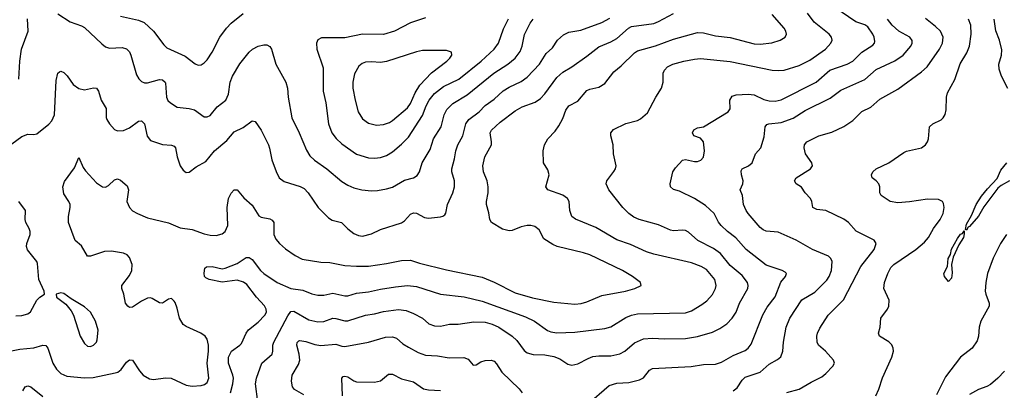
# Model space of a CAD drawing. Header units: inches. Extents: x 501419 to 657765, y 482282 to 547532.
# Tile 196 of 225: x 611295 to 617883, y 522048 to 524527. Entities that reach past the tile are written whole.
import ezdxf

# ---------------------------------------------------------------- set-up
doc = ezdxf.new("R2010")
doc.units = ezdxf.units.IN
doc.header["$MEASUREMENT"] = 0
doc.layers.add('A6512', color=7, linetype='Continuous')

msp = doc.modelspace()

# ---------------------------------------------------------------- linework, layer by layer
at = {"layer": 'A6512', "color": 6}
for points, elevation in [([(615090, 521951.6), (615239.2, 522080.8), (615290, 522095.1), (615370, 522101.1), (615443, 522117), (615470, 522132), (615510, 522182.2), (615530, 522193.7), (615788.1, 522208.1), (615870, 522220.1), (615950, 522223.7), (615990, 522235.3), (616070, 522280), (616150, 522313.4), (616170.4, 522330), (616190, 522357.2), (616267.6, 522552.4), (616296.8, 522603.2), (616350, 522673.8), (616388.3, 522771.7), (616420.3, 522810), (616426.3, 522830), (616417.4, 522837.4), (616397, 522850), (616290, 522884), (616155.6, 522990), (616087.5, 523067.5), (616031.2, 523110), (615989.4, 523149.4), (615971.7, 523171.7), (615942.5, 523230), (615884.1, 523284.1), (615810, 523331.8), (615710, 523379.2), (615670, 523390.6), (615649.2, 523410), (615646.5, 523430), (615666.4, 523510), (615683.9, 523536.1), (615730, 523586.9), (615750, 523592.2), (615810, 523577.9), (615830, 523578.6), (615852.1, 523587.9), (615870, 523607.7), (615878.1, 523650), (615871.5, 523710), (615850, 523735.7), (615806, 523750), (615796.8, 523770), (615805.5, 523790), (615830, 523803.9), (615870, 523810.1), (616036.3, 523910), (616048.6, 523930), (616046.9, 523990), (616063.3, 524016.7), (616090, 524025.5), (616170.2, 524029.8), (616210, 524023.6), (616274.3, 523994.3), (616310, 523983.6), (616350, 523982), (616390, 523991.1), (616624.4, 524110), (616716.6, 524190), (616831.5, 524230), (616869.9, 524250), (616930.3, 524309.7), (617002.7, 524357.3), (617014.6, 524370), (617017.5, 524382.5), (617013.6, 524410), (617004.6, 524430), (616970, 524480), (616950, 524492.3), (616890, 524513.2), (616750, 524609.6)], 3600), ([(611210, 523672.4), (611310, 523746.8), (611350, 523761.1), (611390, 523758.4), (611410, 523763.1), (611490, 523827.3), (611510.6, 523850), (611527.9, 523890), (611538.7, 524121.3), (611549.7, 524170.3), (611560.7, 524179.3), (611570, 524183.1), (611590, 524174), (611612.5, 524152.5), (611653.2, 524093.2), (611690, 524066.8), (611730, 524057.9), (611790, 524070.9), (611810, 524069.6), (611823.5, 524050), (611841.4, 523990), (611872.9, 523932.9), (611874, 523874), (611878.9, 523858.9), (611897.2, 523830), (611930, 523793), (611950, 523783.5), (611990, 523785.9), (612030, 523804.1), (612090, 523848), (612110, 523850.9), (612131, 523830), (612148.7, 523748.7), (612170, 523719.9), (612250, 523691.6), (612310, 523687.6), (612330, 523680.6), (612337.5, 523670), (612350, 523610.2), (612370, 523550.2), (612390, 523521.1), (612410, 523505.7), (612430, 523507.5), (612476.9, 523543.1), (612541.8, 523578.2), (612599, 523650), (612681, 523719), (612730, 523777.9), (612790, 523807.1), (612850, 523850.1), (612870, 523847), (612910, 523789.1), (612959.1, 523690), (612967.8, 523667.8), (612982.5, 523590), (613011.2, 523511.2), (613031.8, 523470), (613064.4, 523444.4), (613171, 523411), (613197.8, 523397.8), (613225.4, 523370), (613291.8, 523271.8), (613360.7, 523200.7), (613386.8, 523186.8), (613447.7, 523170), (613490, 523127), (613530, 523097.9), (613562.6, 523082.6), (613590, 523080.1), (613650, 523094.8), (613710, 523123.4), (613850, 523168.1), (613870, 523180.6), (613910, 523225.9), (613930, 523235.3), (613950, 523232.2), (614004.1, 523204.1), (614030, 523200.4), (614110.9, 523209.1), (614127.3, 523212.7), (614139.1, 523220.9), (614147.6, 523232.4), (614157.9, 523290), (614192.6, 523370), (614203.8, 523410), (614203.7, 523450), (614186.4, 523510), (614185.9, 523530), (614204.3, 523595.7), (614213.8, 523650), (614227.1, 523690), (614260.5, 523750), (614280.1, 523830), (614300.8, 523859.2), (614370, 523911.3), (614410, 523952.9), (614470, 523994.9), (614530, 524050.6), (614570, 524076.5), (614650, 524112.9), (614690, 524142.3), (614774.3, 524230), (614818.4, 524301.6), (614860.1, 524339.9), (614894.2, 524390), (614933.7, 524426.3), (614970, 524443.9), (615050, 524458.2), (615190, 524508.2), (615243.1, 524536.9)], 4000), ([(611230, 522310.6), (611296.3, 522323.7), (611390, 522331.7), (611450, 522349.8), (611470, 522347.4), (611484.2, 522330), (611517.4, 522230), (611540.6, 522190), (611570, 522160.9), (611610, 522141.6), (611730, 522131.5), (611786.6, 522133.4), (611935.3, 522164.7), (611951.6, 522170), (611974, 522186), (612010, 522235.7), (612030, 522252.5), (612050, 522248.4), (612097.1, 522177.1), (612120.7, 522150), (612164.3, 522124.3), (612190, 522119.3), (612270, 522130.2), (612308.8, 522128.8), (612410, 522081.1), (612450, 522075.9), (612510, 522081), (612532.7, 522087.3), (612550, 522100.5), (612560, 522130), (612550.8, 522230), (612559.7, 522310), (612558.8, 522350), (612549.1, 522389.1), (612535.5, 522410), (612508.4, 522430), (612410, 522474.7), (612388.9, 522488.9), (612365.7, 522530), (612350, 522597.8), (612334.9, 522634.9), (612330, 522645), (612310, 522661.6), (612290, 522657.3), (612250, 522630.4), (612230, 522632.8), (612182.5, 522662.5), (612170, 522666.6), (612150, 522664.4), (612110, 522645.2), (612050, 522603.9), (612030, 522602.6), (612018.4, 522610), (612004.1, 522630), (611992.5, 522690), (611978.1, 522730), (611979.6, 522750), (612030, 522816), (612045.5, 522850), (612047.1, 522890), (612030, 522937.4), (612013.6, 522953.6), (611990, 522965.8), (611910, 522978.2), (611863.9, 522976.1), (611770, 522944.2), (611750, 522945.8), (611710, 523013.9), (611667.1, 523050), (611622.1, 523170), (611622, 523210), (611633.7, 523270), (611632.4, 523290), (611624.7, 523310), (611590, 523361.3), (611583.2, 523410), (611595.6, 523444.4), (611662.7, 523537.3), (611690, 523606.3), (611719.3, 523539.3), (611735.4, 523515.4), (611810, 523436.4), (611848.4, 523410), (611870, 523406.7), (611890, 523418.8), (611930, 523456.2), (611950, 523462.2), (611970, 523452.8), (612015.1, 523415.1), (612024.2, 523390), (612013.1, 523310), (612030, 523270.1), (612050, 523249.2), (612082.6, 523230), (612150, 523202), (612290, 523168.6), (612370, 523135.2), (612450, 523123.9), (612530, 523094.8), (612570, 523085), (612610, 523083.5), (612650, 523093.9), (612671.2, 523110), (612687.7, 523150), (612682.7, 523270), (612693, 523330), (612710, 523367), (612730, 523389.5), (612750, 523389.4), (612794.6, 523334.6), (612850, 523287.2), (612895.4, 523215.4), (612910, 523205.6), (612970, 523195.1), (612985.4, 523185.4), (612995, 523170), (612996.6, 523090), (613010, 523059.8), (613033.4, 523030), (613074.6, 522994.6), (613138.3, 522950), (613185.5, 522925.5), (613310, 522905.4), (613370, 522902.1), (613470, 522883.7), (613550, 522877.5), (613630, 522878.8), (613750, 522895.2), (613850, 522916.4), (613910, 522917.6), (613970, 522897.8), (614150, 522853.6), (614390, 522805), (614470, 522770.2), (614610, 522699.3), (614725.9, 522665.9), (614870, 522636.7), (615010, 522625.2), (615051.2, 522628.8), (615090, 522639.9), (615190, 522681.5), (615349.8, 522710), (615411.9, 522730), (615453.1, 522750), (615448.5, 522770), (615394.5, 522810), (615328.1, 522850), (615110, 522953.5), (615068.1, 522968.1), (614890.9, 523010.9), (614862.6, 523022.6), (614801.9, 523061.9), (614770, 523120.9), (614742.6, 523142.6), (614716.3, 523150), (614690, 523151.2), (614650, 523141.5), (614590, 523117.4), (614570, 523115.1), (614526.3, 523126.3), (614452.3, 523170), (614441.4, 523190), (614434.8, 523234.8), (614418.6, 523290), (614418.3, 523310), (614430, 523370), (614430.7, 523410), (614422.6, 523450), (614398.7, 523510), (614394.7, 523550), (614407.1, 523610), (614451.4, 523690), (614453, 523710), (614444.1, 523770), (614452.6, 523787.4), (614510, 523842.2), (614610, 523917.9), (614656.7, 523943.3), (614743.7, 523976.3), (614779.5, 524000.5), (614810, 524030.8), (614890, 524140.4), (614930, 524176.8), (614990, 524211.5), (615090, 524282.3), (615170, 524346.5), (615250, 524379.4), (615290, 524402.3), (615369, 524471), (615390, 524482.5), (615538, 524502), (615570, 524514.9), (615670, 524569)], 3900), ([(611290.6, 524130), (611295.6, 524250), (611308.4, 524330), (611351.8, 524450), (611347.5, 524532.5)], 4100), ([(611550, 524566.1), (611632.1, 524512.1), (611710, 524486.5), (611730, 524475.9), (611844.7, 524364.7), (611870, 524345.4), (611896.9, 524336.9), (611980.3, 524340.3), (612010, 524332.3), (612030, 524311.7), (612039.7, 524290), (612077.8, 524157.8), (612092.3, 524132.3), (612110, 524113.9), (612130, 524105), (612150, 524104.6), (612230, 524126.2), (612250, 524125.5), (612267.8, 524110), (612270, 524102.4), (612277.8, 524010), (612287.5, 523987.5), (612304.6, 523970), (612350, 523942.9), (612430, 523934), (612464.3, 523924.3), (612530, 523878.2), (612550, 523876.7), (612570, 523886.6), (612616, 523944), (612673.7, 523990), (612693.1, 524030), (612703.3, 524110), (612719.1, 524150), (612767.8, 524232.2), (612829.8, 524310.2), (612853, 524330), (612890, 524350.8), (612930, 524360.1), (612950, 524358.1), (612968.6, 524348.6), (612981, 524330), (613009.2, 524230), (613076.6, 524110), (613086.9, 524070), (613091.3, 524010), (613115.4, 523870), (613164.9, 523770), (613214.7, 523654.7), (613237.6, 523617.6), (613267.4, 523587.4), (613350.4, 523530), (613450, 523444.7), (613490, 523420), (613530, 523403.5), (613584.9, 523390), (613650, 523382.3), (613690, 523384.5), (613750, 523394.9), (613790, 523407.6), (613870, 523454.4), (613930.7, 523470), (613955.9, 523484.1), (613969.7, 523510.3), (613988.2, 523570), (614041.4, 523658.6), (614063.4, 523730), (614115.6, 523810), (614134.5, 523890), (614154.2, 523925.8), (614194.4, 523965.6), (614290, 524023.5), (614468.8, 524170), (614562.1, 524230), (614611.1, 524270), (614644.6, 524315.4), (614656.6, 524350), (614672.5, 524427.5), (614710, 524503.3), (614730, 524530.9)], 4100), ([(611970, 524550.5), (612090, 524523.5), (612127.8, 524507.8), (612189.9, 524449.9), (612259.4, 524359.4), (612279.6, 524339.6), (612402.4, 524282.4), (612470, 524232.4), (612490, 524223.3), (612510, 524225.1), (612530, 524237.9), (612550, 524259.4), (612584.1, 524310), (612634.3, 524410), (612678.6, 524470), (612710, 524503.8), (612790, 524568.6)], 4200), ([(612706.5, 522030), (612721.2, 522090), (612724.9, 522130), (612721.7, 522150), (612692.1, 522230), (612693.3, 522270), (612711.7, 522310), (612768.7, 522350), (612778.5, 522361.5), (612810, 522429.3), (612826.9, 522453.1), (612890, 522504.6), (612936.4, 522550), (612945.9, 522570), (612945.3, 522590), (612933.5, 522613.5), (612880, 522670), (612815.1, 522755.1), (612792.2, 522772.2), (612750, 522783.9), (612650, 522770.8), (612562.2, 522790), (612540.6, 522800.6), (612530.9, 522810), (612529.2, 522830.8), (612534.5, 522865.5), (612545.5, 522874.5), (612583.6, 522876.4), (612650, 522861.4), (612670, 522864.2), (612750, 522895.8), (612810, 522936.4), (612830, 522936.9), (612850, 522924), (612906.9, 522850), (612928.5, 522830), (613019, 522770), (613109.2, 522729.2), (613190, 522718.6), (613250, 522692.8), (613290, 522683.3), (613330, 522683.2), (613390, 522698.5), (613470, 522679.7), (613490, 522680.8), (613550, 522697.6), (613630, 522705.5), (613710, 522725.3), (613810, 522739.8), (613890, 522748.1), (613950, 522742.9), (614111.4, 522691.4), (614270, 522673.2), (614390, 522644.9), (614680.1, 522540.1), (614740.5, 522510), (614827.6, 522447.6), (614850, 522438.9), (614890, 522432.8), (615010, 522436.4), (615210, 522460.9), (615250, 522473.4), (615350, 522534.8), (615390, 522551), (615430, 522560.4), (615750, 522565), (615790, 522578.4), (615859, 522621), (615893.3, 522646.7), (615930, 522689.2), (615951.6, 522728.4), (615956.2, 522750), (615945.6, 522790), (615890, 522856.9), (615856, 522876), (615790, 522901.4), (615537.8, 522957.8), (615490, 522973.2), (615382.8, 523022.8), (615290, 523054.8), (615150, 523137.9), (615013.2, 523193.2), (614990.4, 523210), (614975.5, 523250), (614971.5, 523310), (614960.5, 523330), (614930, 523352.4), (614829.4, 523389.4), (614815.4, 523410), (614837.8, 523490), (614830, 523522.3), (614799.9, 523570), (614798.1, 523650), (614806.7, 523690), (614829.5, 523730), (614878.3, 523781.7), (614902.8, 523817.2), (614930, 523866.6), (614950, 523921.9), (614970, 523951.1), (615030, 523981.9), (615090, 524052.6), (615110, 524061.9), (615170, 524075.8), (615210, 524099.9), (615270, 524179), (615320.5, 524219.5), (615410, 524305.3), (615430, 524318.6), (615550, 524352.2), (615670, 524397.9), (615830, 524441.3), (615870, 524439.2), (615950, 524420.4), (616050, 524408.5), (616210, 524366.9), (616250, 524362.5), (616327.4, 524372.6), (616383.4, 524390), (616417, 524410), (616425.9, 524430), (616421.7, 524450), (616409.9, 524470), (616330, 524562.2)], 3800), ([(612887.8, 521970), (612874.2, 522090), (612879.8, 522130), (612916.6, 522230), (612984.1, 522290), (612989.3, 522310), (612988.8, 522350), (612995.9, 522370), (613090, 522546), (613110, 522575.8), (613130, 522577.1), (613230, 522519.1), (613290, 522506.7), (613330, 522509.2), (613390, 522529.4), (613410, 522528.8), (613470, 522512.7), (613490, 522512.4), (613609.8, 522549.8), (613670, 522558.8), (613730, 522574.6), (613830, 522587.9), (613881.2, 522581.2), (613930, 522562.7), (613989.7, 522530), (614031.8, 522491.8), (614070, 522478.1), (614110, 522476.6), (614170.2, 522489.8), (614230, 522490.8), (614333.4, 522506.6), (614410, 522503.3), (614456.4, 522490), (614502.1, 522470), (614589.5, 522409.5), (614620.8, 522380.8), (614670, 522313.8), (614690, 522299.1), (614730, 522286.3), (614810, 522284.3), (614870, 522274.1), (614910, 522257.4), (614963.5, 522223.5), (614990, 522216.1), (615030, 522224.1), (615098.4, 522261.6), (615130, 522273.9), (615170, 522279.4), (615250, 522278.4), (615310, 522292), (615344, 522310), (615410, 522364.6), (615470, 522391.9), (615530, 522397.7), (615610, 522392.5), (615750, 522394.4), (615830, 522408), (615930, 522436.8), (615979.6, 522460.4), (616026.8, 522493.2), (616062.9, 522530), (616089.5, 522570), (616112.4, 522630), (616166.3, 522730), (616168.7, 522750), (616164.2, 522770), (616130, 522816.7), (616050, 522882), (615983.7, 522963.7), (615936.5, 522996.5), (615832.5, 523050), (615770, 523106.2), (615750, 523116.7), (615730, 523119.1), (615670, 523114.2), (615650, 523118.1), (615570, 523155.1), (615440.9, 523190), (615405.4, 523205.4), (615370, 523230.2), (615331.6, 523270), (615237.7, 523390), (615219.7, 523430), (615223.1, 523450), (615270, 523511.3), (615281.4, 523530), (615286, 523550), (615267.4, 523630), (615267.3, 523690), (615250.6, 523750), (615251.7, 523770), (615268.3, 523791.7), (615350, 523833.4), (615430, 523852.9), (615450, 523863.3), (615495.7, 523904.3), (615550.7, 524009.3), (615589.7, 524070), (615600.8, 524110), (615601.8, 524170), (615609.6, 524190), (615630, 524211.4), (615665.8, 524230), (615739.1, 524250), (615810, 524264), (615850, 524266.6), (616050, 524248.7), (616330, 524190.6), (616370, 524187.4), (616410, 524190.6), (616510, 524220.6), (616583.1, 524256.9), (616687.6, 524330), (616723.2, 524370), (616730.9, 524390), (616726.7, 524410), (616712.2, 524430), (616611.7, 524511.7), (616565.4, 524570)], 3700), ([(614010, 524540.6), (613910, 524505.3), (613803.3, 524450), (613730, 524428.1), (613590, 524429.8), (613470, 524405.9), (613313.7, 524406.3), (613290, 524392.7), (613281, 524370), (613282.9, 524330), (613325.5, 524205.5), (613326, 524050), (613344, 523970), (613361.1, 523830), (613383.8, 523770), (613412, 523732), (613450, 523695.8), (613550, 523628.1), (613630, 523602.8), (613670, 523600), (613710, 523605.2), (613750, 523618.7), (613790, 523643.9), (613850, 523693.9), (613897.7, 523742.3), (613990, 523885.8), (614014.1, 523950), (614034.9, 523990), (614070, 524033.3), (614130, 524080.7), (614232.5, 524130), (614383.6, 524250), (614470, 524330), (614498.9, 524370), (614533.5, 524466.5), (614566.7, 524533.3)], 4200), ([(616428, 522032), (616510, 522054.9), (616590, 522103.2), (616662.6, 522137.4), (616690, 522160.1), (616736.4, 522210), (616746.4, 522230), (616740.4, 522250), (616686.6, 522310), (616641, 522350), (616630.8, 522370), (616629, 522410), (616633.6, 522430), (616650, 522463.7), (616704.5, 522550), (616806.8, 522653.2), (616924.2, 522875.8), (617011.5, 522990), (617026.7, 523030), (617012.2, 523052.2), (616893.1, 523113.1), (616840.1, 523170), (616810, 523192.5), (616690, 523249.9), (616630, 523257.7), (616603.2, 523270), (616595.6, 523310), (616586.2, 523330), (616550, 523369.5), (616526.4, 523406.4), (616490.4, 523430), (616478.4, 523450), (616490.9, 523470), (616586.1, 523530), (616600.4, 523550), (616596.1, 523570), (616554.2, 523630), (616543.3, 523670), (616545.9, 523690), (616562.5, 523710), (616643.4, 523750), (616730, 523775.5), (616810, 523813.3), (616870, 523852.3), (616930, 523912.1), (616990, 523942.5), (617050, 523995.8), (617170, 524062), (617330, 524177.7), (617367, 524213), (617448.8, 524330), (617469, 524370), (617474.8, 524410), (617455.7, 524450), (617422.8, 524482.8), (617355.7, 524535.7)], 3400), ([(616070, 522044.6), (616096.2, 522063.8), (616130, 522115.2), (616150, 522136.5), (616249.9, 522170), (616310, 522222.1), (616366.4, 522253.6), (616388.4, 522271.6), (616402.4, 522310), (616405.8, 522370), (616424.3, 522470), (616447.4, 522530), (616527.6, 522652.4), (616614.8, 522705.2), (616696, 522784), (616712.2, 522810), (616728, 522850), (616730.7, 522910), (616722.8, 522930), (616706, 522946), (616599.2, 522990), (616490, 523052.8), (616370, 523106.2), (616290, 523112.6), (616270, 523121.1), (616250, 523137.3), (616169.2, 523230), (616155.3, 523250), (616137.7, 523290), (616130.7, 523350), (616116, 523390), (616134, 523430), (616136.9, 523450), (616124.4, 523490), (616123.2, 523516.8), (616130, 523530), (616171.6, 523550), (616196.3, 523570), (616218.4, 523630), (616254.5, 523670), (616275.5, 523744.5), (616284.2, 523810), (616294.6, 523825.4), (616308.6, 523831.4), (616390, 523839.6), (616470, 523867.8), (616550, 523919.3), (616718.4, 524001.6), (616790, 524055.6), (616950, 524126.2), (617026.4, 524193.6), (617150, 524252.2), (617207.6, 524290), (617258.2, 524350), (617267.4, 524370), (617267.8, 524387.8), (617251.8, 524410), (617178.3, 524450), (617131.9, 524490), (617102, 524530)], 3500), ([(617023.7, 522010), (617044.4, 522055.6), (617069.3, 522130.7), (617130, 522270.1), (617141.8, 522310), (617140.5, 522330), (617130, 522353), (617110, 522372.7), (617048.9, 522408.9), (617042, 522430), (617051.9, 522470), (617057.5, 522530), (617102.4, 522590), (617111.6, 522610), (617112.3, 522650), (617077.5, 522730), (617081.8, 522770), (617103.8, 522830), (617124, 522870), (617143.4, 522890), (617291, 522989), (617350, 523039.9), (617375.5, 523070), (617409.7, 523130.3), (617453.4, 523190), (617474.3, 523230), (617480.8, 523270), (617476.5, 523296.5), (617469.1, 523310), (617443.4, 523323.4), (617370, 523327.4), (617250, 523307.8), (617170, 523301), (617119.8, 523310), (617059, 523350), (617051.2, 523370), (617050.5, 523410), (617044, 523430), (617026.6, 523450), (616998.3, 523470), (616993.9, 523490), (617003.1, 523510), (617026.9, 523530), (617110.8, 523569.2), (617210, 523638.3), (617230, 523646.8), (617329.7, 523670), (617356.9, 523690), (617369.9, 523710.1), (617375.8, 523730), (617383.7, 523810), (617405.7, 523830), (617461.8, 523858.2), (617474.8, 523870), (617487.9, 523892.1), (617494.9, 523925.1), (617497.2, 524010), (617502.4, 524037.6), (617552.1, 524127.9), (617587.4, 524232.6), (617633.4, 524306.6), (617650.9, 524349.1), (617660.7, 524430), (617658.7, 524490), (617642.7, 524530)], 3300), ([(617906.2, 524066.2), (617864.2, 524150), (617850, 524196.9), (617847.2, 524230), (617865.3, 524290), (617866.6, 524326.6), (617851.1, 524390), (617827.6, 524452.4), (617816, 524530)], 3200), ([(617918.5, 523450), (617861.7, 523418.3), (617840.6, 523399.4), (617745.3, 523274.7), (617710, 523212.8), (617650, 523142.7), (617641, 523139), (617630, 523119.5), (617623.3, 523123.3), (617630, 523160.4), (617663.3, 523216.7), (617694.2, 523290), (617730, 523346.7), (617770, 523396.8), (617835.8, 523464.2), (617859.2, 523520.8), (617899.1, 523570)], 3200), ([(611270, 522546.9), (611310, 522548.8), (611350, 522559.9), (611367.4, 522572.6), (611410, 522650.8), (611430, 522670.1), (611461.1, 522690), (611458.9, 522710), (611423.1, 522790), (611415.5, 522895.5), (611409.9, 522910), (611348.5, 522988.5), (611341.3, 523010), (611342.6, 523030), (611364.4, 523090), (611365.8, 523110), (611359.8, 523130), (611335.8, 523170), (611330.9, 523190), (611334.6, 523250), (611290, 523310)], 4000), ([(617897.1, 523090), (617857.3, 523030), (617808, 522932), (617770.4, 522830), (617759.2, 522770), (617755.6, 522710), (617758.6, 522690), (617782.3, 522630), (617781.8, 522610), (617726, 522510), (617715.6, 522470), (617710.8, 522410), (617701.1, 522378.9), (617667.8, 522330), (617589.8, 522270), (617490, 522136.9), (617430, 522017.8)], 3300), ([(613196.5, 522016.5), (613133.4, 522053.4), (613121.7, 522070), (613113.3, 522110), (613117.4, 522150), (613160.3, 522219.7), (613169.2, 522250), (613165.3, 522290), (613150, 522350), (613152.7, 522367.3), (613162.2, 522377.8), (613170, 522382.1), (613210, 522374.7), (613270, 522354.5), (613310, 522348.1), (613410, 522356.3), (613450, 522342.6), (613470, 522340.8), (613630, 522369.6), (613743.9, 522403.9), (613790, 522405.5), (613815.8, 522395.8), (613859.1, 522359.1), (613895.8, 522335.8), (613961.8, 522301.8), (614010, 522282.8), (614090, 522277.5), (614170, 522266.1), (614267.8, 522267.8), (614295.3, 522255.3), (614330, 522216.4), (614350, 522218), (614381.9, 522238.1), (614410, 522247.6), (614449.1, 522249.1), (614470, 522241.8), (614485.5, 522225.5), (614520.9, 522170), (614636.6, 522056.6), (614658.2, 522030)], 3600), ([(617883.7, 522176.3), (617840.7, 522130), (617790, 522087.6), (617767.2, 522072.8), (617710, 522052.3), (617650, 522020.8)], 3400), ([(613456.2, 522010), (613451.1, 522128.9), (613460.3, 522139.7), (613470, 522142.3), (613490, 522136.9), (613530, 522111.5), (613550, 522104.2), (613670, 522101.9), (613710, 522110.6), (613763.7, 522156.3), (613790, 522155.4), (613850, 522124.6), (613930, 522104.1), (613997.3, 522057.3), (614030, 522050.4), (614110, 522046.7)], 3500), ([(611316.6, 522043.4), (611331.5, 522070), (611350, 522076.6), (611370, 522070.1), (611450, 522007)], 3800)]:
    msp.add_lwpolyline(points, dxfattribs=dict(at, elevation=elevation))
for points, elevation in [([(614150, 524321.5), (613990, 524320.5), (613950, 524312.3), (613750, 524247.2), (613710, 524241.6), (613650, 524245.8), (613610, 524242.3), (613586.2, 524233.8), (613563.7, 524216.3), (613535.4, 524164.6), (613523.4, 524110), (613525.2, 524070), (613539, 523990), (613560.5, 523910), (613590, 523864.7), (613630, 523835.2), (613682.6, 523822.6), (613730, 523827), (613770, 523840.4), (613790, 523852.2), (613890, 523938.5), (613910, 523965.6), (613941.3, 524038.7), (613972.9, 524090), (614050, 524172.2), (614153, 524250), (614173.5, 524270), (614186.3, 524290), (614183.7, 524310)], 4300), ([(617510, 522775.1), (617483.5, 522810), (617478.5, 522830), (617503.2, 522876.8), (617507.3, 522930), (617523.8, 522956.2), (617530, 522992.2), (617570, 523063.7), (617590, 523092), (617604.2, 523095.8), (617613.7, 523113.7), (617615.4, 523095.4), (617610, 523069.7), (617580, 523020), (617541, 522939), (617531, 522890), (617534.8, 522834.8), (617530, 522797.2)], 3200), ([(611570, 522700.5), (611539, 522690), (611540.8, 522670), (611604.1, 522624.1), (611639.7, 522579.7), (611654.4, 522550), (611698.9, 522410), (611730, 522360.2), (611750, 522342.1), (611770, 522339.8), (611790, 522349.1), (611808.2, 522370), (611814.1, 522385.9), (611819.4, 522450), (611802.5, 522510), (611770, 522570.4), (611730, 522606.8), (611639.5, 522659.5), (611590, 522694.6)], 4000)]:
    msp.add_lwpolyline(points, close=True, dxfattribs=dict(at, elevation=elevation))

doc.saveas('drawing.dxf')
